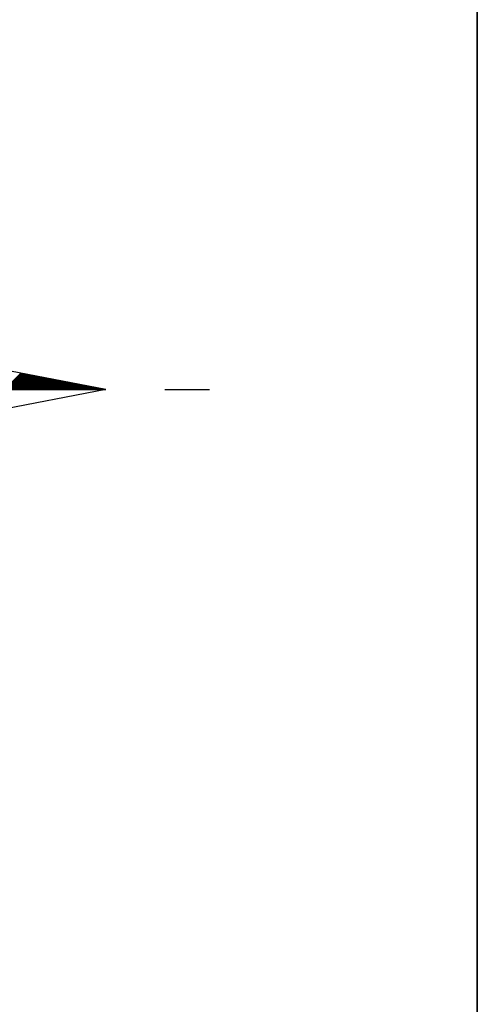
# Model space of a CAD drawing. Header units: metres. Extents: x 183400 to 184400, y 422200 to 427800.
# Tile 153 of 221: x 183986 to 184000, y 426148 to 426178. Entities that reach past the tile are written whole.
import ezdxf

# ---------------------------------------------------------------- set-up
doc = ezdxf.new("R2010")
doc.units = ezdxf.units.M
for name, color, linetype in [('N_MK2', 7, 'Continuous'), ('방위표', 7, 'Continuous'), ('일람표', 7, 'Continuous')]:
    doc.layers.add(name, color=color, linetype=linetype)

# ---------------------------------------------------------------- blocks, each defined once
blk = doc.blocks.new('N_MK2')
at = {"layer": '방위표', "color": 7, "linetype": 'Continuous'}
blk.add_lwpolyline([(-106.029, 0), (-33.696, -13.958), (0, 0), (-53.049, -53.048), (-13.958, -33.696), (0, 0), (0, -106.029), (13.958, -33.696), (0, 0), (53.048, -53.049), (33.696, -13.958), (0, 0), (106.028, 0), (33.696, 13.958), (0, 0), (53.049, 53.049), (13.958, 33.696), (0, 0), (0, 133.028), (-13.958, 33.696), (0, 0), (-53.049, 53.049), (-33.696, 13.958), (0, 0)], close=True, dxfattribs=at)
for points in [[(83.835, 0), (87.425, 3.59)], [(84.117, 0), (87.662, 3.544)], [(84.4, 0), (87.899, 3.498)], [(84.683, 0), (88.136, 3.453)], [(84.966, 0), (88.373, 3.407)], [(85.249, 0), (88.61, 3.361)], [(85.532, 0), (88.847, 3.315)], [(85.814, 0), (89.084, 3.27)], [(86.097, 0), (89.321, 3.224)], [(86.38, 0), (89.558, 3.178)], [(86.663, 0), (89.795, 3.132)], [(86.946, 0), (90.033, 3.087)], [(87.229, 0), (90.27, 3.041)], [(87.512, 0), (90.507, 2.995)], [(87.794, 0), (90.744, 2.949)], [(88.077, 0), (90.981, 2.904)], [(88.36, 0), (91.218, 2.858)], [(88.643, 0), (91.455, 2.812)], [(88.926, 0), (91.692, 2.766)], [(89.209, 0), (91.929, 2.721)], [(89.491, 0), (92.166, 2.675)], [(89.774, 0), (92.403, 2.629)], [(90.057, 0), (92.641, 2.583)], [(90.34, 0), (92.878, 2.538)], [(90.623, 0), (93.115, 2.492)], [(90.906, 0), (93.352, 2.446)], [(91.189, 0), (93.589, 2.4)], [(91.471, 0), (93.826, 2.355)], [(91.754, 0), (94.063, 2.309)], [(92.037, 0), (94.3, 2.263)], [(92.32, 0), (94.537, 2.217)], [(92.603, 0), (94.774, 2.172)], [(106.028, 0), (33.696, -13.958)], [(92.886, 0), (95.011, 2.126)], [(93.168, 0), (95.249, 2.08)], [(93.451, 0), (95.486, 2.034)], [(93.734, 0), (95.723, 1.989)], [(94.017, 0), (95.96, 1.943)], [(94.3, 0), (96.197, 1.897)], [(94.583, 0), (96.434, 1.851)], [(94.865, 0), (96.671, 1.806)], [(95.148, 0), (96.908, 1.76)], [(95.431, 0), (97.145, 1.714)], [(95.714, 0), (97.382, 1.668)], [(95.997, 0), (97.619, 1.623)], [(96.28, 0), (97.857, 1.577)], [(96.563, 0), (98.094, 1.531)], [(96.845, 0), (98.331, 1.485)], [(97.128, 0), (98.568, 1.44)], [(97.411, 0), (98.805, 1.394)], [(97.694, 0), (99.042, 1.348)], [(97.977, 0), (99.279, 1.302)], [(98.26, 0), (99.516, 1.257)], [(98.542, 0), (99.753, 1.211)], [(98.825, 0), (99.99, 1.165)], [(99.108, 0), (100.227, 1.119)], [(99.391, 0), (100.465, 1.074)], [(99.674, 0), (100.702, 1.028)], [(99.957, 0), (100.939, 0.982)], [(100.239, 0), (101.176, 0.936)], [(100.522, 0), (101.413, 0.891)], [(100.805, 0), (101.65, 0.845)], [(101.088, 0), (101.887, 0.799)], [(101.371, 0), (102.124, 0.753)], [(101.654, 0), (102.361, 0.708)], [(101.937, 0), (102.598, 0.662)], [(102.219, 0), (102.835, 0.616)], [(102.502, 0), (103.073, 0.57)], [(102.785, 0), (103.31, 0.525)], [(103.068, 0), (103.547, 0.479)], [(103.351, 0), (103.784, 0.433)], [(103.634, 0), (104.021, 0.387)], [(103.916, 0), (104.258, 0.342)], [(104.199, 0), (104.495, 0.296)], [(104.482, 0), (104.732, 0.25)], [(104.765, 0), (104.969, 0.204)], [(105.048, 0), (105.206, 0.159)], [(105.331, 0), (105.443, 0.113)], [(105.614, 0), (105.681, 0.067)], [(105.896, 0), (105.918, 0.021)], [(118.86, 0), (128.674, 0)]]:
    blk.add_lwpolyline(points, dxfattribs=at)

msp = doc.modelspace()

# ---------------------------------------------------------------- linework, layer by layer
at = {"layer": '일람표'}
for points in [[(183400, 425800), (184000, 425800), (184000, 426200), (183400, 426200)], [(184000, 426109.794), (183924.375, 426109.794), (183924.375, 426200), (184000, 426200)]]:
    msp.add_lwpolyline(points, close=True, dxfattribs=at)

# ---------------------------------------------------------------- block references
at = {"layer": 'N_MK2', "linetype": 'Continuous', "lineweight": 15, "xscale": 0.1399996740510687, "yscale": 0.1399996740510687, "zscale": 0.139999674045}
msp.add_blockref('N_MK2', (183973.805, 426166.673), dxfattribs=at)

doc.saveas('drawing.dxf')
